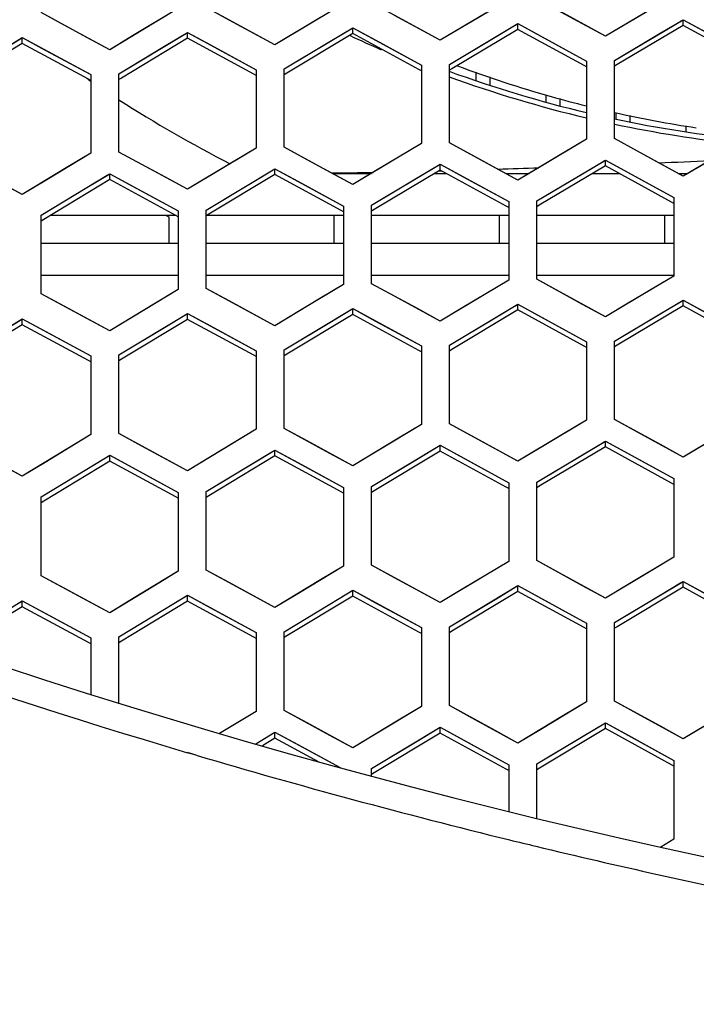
# Model space of a CAD drawing. Header units: millimetres. Extents: x 0 to 420, y 0 to 297.
# Tile 16 of 139: x 104.73 to 109.56, y 94.52 to 101.55. Entities that reach past the tile are written whole.
import ezdxf

# ---------------------------------------------------------------- set-up
doc = ezdxf.new("R2010")
doc.units = ezdxf.units.MM
doc.header["$LTSCALE"] = 23.1
doc.linetypes.add('DASHED', pattern=[0.2, 0.1, -0.1])
doc.layers.get('0').update_dxf_attribs({"linetype": 'CONTINUOUS'})
doc.layers.add('DIM_PILOTEES', color=7, linetype='CONTINUOUS')
doc.layers.add('LAY0001', color=7, linetype='CONTINUOUS')
doc.styles.get("Standard").update_dxf_attribs({"font": 'txt', "width": 0.7})
doc.dimstyles.new('DIMSTYLE_3', dxfattribs={"dimtxt": 2.5, "dimasz": 3.5, "dimexe": 2, "dimexo": 0, "dimtad": 1, "dimdec": 0, "dimlfac": 5, "dimdsep": 46, "dimtxsty": 'Standard', "dimblk": '_FILLED', "dimblk1": '_FILLED', "dimblk2": '_FILLED', "dimcen": 0.09, "dimazin": 2, "dimtp": 0.8, "dimtm": 0.8, "dimtfac": 1, "dimtdec": 0, "dimtofl": 0, "dimtmove": 0, "dimatfit": 3, "dimldrblk": '_FILLED', "dimfxl": 0, "dimtolj": 1, "dimarcsym": 0})
doc.dimstyles.new('DIMSTYLE_7', dxfattribs={"dimtxt": 2.5, "dimasz": 3.5, "dimexe": 2, "dimexo": 0, "dimtad": 1, "dimdsep": 46, "dimtxsty": 'Standard', "dimblk": '_FILLED', "dimblk1": '_FILLED', "dimblk2": '_FILLED', "dimcen": 0.09, "dimazin": 2, "dimtp": 0.3, "dimtm": 0.3, "dimtfac": 1, "dimtmove": 0, "dimatfit": 2, "dimldrblk": '_FILLED', "dimfxl": 0, "dimtolj": 1, "dimarcsym": 0})

# ---------------------------------------------------------------- blocks, each defined once
blk = doc.blocks.new('_FILLED')
at = {"color": 0, "linetype": 'ByBlock'}
blk.add_solid([(0, 0), (-1, 0.1429), (-1, -0.1429)], dxfattribs=at)
blk = doc.blocks.new('*D5')
at = {"layer": 'DIM_PILOTEES', "color": 2, "linetype": 'Continuous'}
for p, q in [((108.7931, 122.8839), (47.2095, 122.8839)), ((49.2095, 122.8839), (49.2095, 76.047)), ((49.2095, 29.2102), (49.2095, 76.047)), ((101.3572, 29.2102), (47.2095, 29.2102))]:
    blk.add_line(p, q, dxfattribs=at)
at = {"layer": 'DIM_PILOTEES', "color": 2, "linetype": 'Continuous', "xscale": 3.5, "yscale": 3.5, "zscale": 3.5}
for p, rotation in [((49.2095, 122.8839), 90.00000000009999), ((49.2095, 29.2102), 270.0000000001)]:
    blk.add_blockref('_FILLED', p, dxfattribs=dict(at, rotation=rotation))
at = {"layer": 'DIM_PILOTEES', "color": 2, "linetype": 'Continuous', "insert": (46.0845, 76.047), "char_height": 2.5, "width": 8.839286, "attachment_point": 2, "rotation": 90, "line_spacing_factor": 0.9}
blk.add_mtext('{\\ftxt;\\W0.0001;\\H0.0001;\\~}{\\ftxt;\\W2.3571428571;\\H2.5; }{\\ftxt;\\W0.0001;\\H0.0001;\\~}', dxfattribs=at)
blk = doc.blocks.new('*D14')
at = {"layer": 'DIM_PILOTEES', "color": 2, "linetype": 'Continuous'}
for p, q in [((120.1827, 77.6871), (177.0028, 120.8628)), ((161.5321, 109.1071), (120.1827, 77.6871)), ((78.8334, 46.267), (120.1827, 77.6871))]:
    blk.add_line(p, q, dxfattribs=at)
at = {"layer": 'DIM_PILOTEES', "color": 2, "linetype": 'Continuous', "xscale": 3.5, "yscale": 3.5, "zscale": 3.5}
for p, rotation in [((161.5321, 109.1071), 37.2300217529), ((78.8334, 46.267), 217.2300217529)]:
    blk.add_blockref('_FILLED', p, dxfattribs=dict(at, rotation=rotation))
at = {"layer": 'DIM_PILOTEES', "color": 2, "linetype": 'Continuous', "insert": (166.7709, 117.0127), "char_height": 2.5, "width": 15.714286, "attachment_point": 1, "rotation": 37.23002, "line_spacing_factor": 0.9}
blk.add_mtext('{\\ftxt;\\W0.0001;\\H0.0001;\\~}{\\ftxt;\\W0.7857142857;\\H2.5; }{\\ftxt;\\W0.0001;\\H0.0001;\\~}{\\ftxt;\\W0.0001;\\H0.0001;\\~}{\\ftxt;\\W1.3333333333;\\H2.5; }{\\ftxt;\\W0.0001;\\H0.0001;\\~}{\\ftxt;\\W0.0001;\\H0.0001;\\~}{\\ftxt;\\W2.0714285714;\\H2.5; }{\\ftxt;\\W0.0001;\\H0.0001;\\~}', dxfattribs=at)

msp = doc.modelspace()

# ---------------------------------------------------------------- linework, layer by layer
at = {"color": 7, "linetype": 'Continuous'}
for p, q in [((109.398, 101.7255), (109.071, 101.5317)), ((107.038, 101.6674), (106.711, 101.4717)), ((107.5651, 101.4948), (107.238, 101.6727)), ((108.218, 101.6979), (107.891, 101.5032)), ((108.7451, 101.5241), (108.418, 101.7028)), ((105.2051, 101.4271), (104.878, 101.6037)), ((105.858, 101.6338), (105.531, 101.4372)), ((106.3851, 101.4625), (106.058, 101.6397)), ((107.891, 101.5032), (107.728, 101.4061)), ((108.12, 101.4284), (108.2837, 101.5258)), ((108.2655, 101.515), (108.2837, 101.5258)), ((108.2837, 101.4844), (108.2837, 101.5258)), ((108.2837, 101.5258), (108.4475, 101.4364)), ((108.908, 101.4351), (108.7451, 101.5241)), ((109.071, 101.5317), (108.908, 101.4351)), ((109.4637, 101.512), (108.9919, 101.2323)), ((109.3, 101.4564), (109.4637, 101.5533)), ((109.4456, 101.5426), (109.4637, 101.5533)), ((109.4637, 101.512), (109.4637, 101.5533)), ((109.4637, 101.5533), (109.6275, 101.4636)), ((109.9363, 101.2529), (109.4637, 101.512)), ((105.531, 101.4372), (105.368, 101.3391)), ((105.76, 101.3634), (105.9237, 101.4618)), ((105.9237, 101.4203), (105.9237, 101.4618)), ((105.9237, 101.4618), (106.0875, 101.3731)), ((106.548, 101.3741), (106.3851, 101.4625)), ((106.711, 101.4717), (106.548, 101.3741)), ((107.1037, 101.4539), (106.632, 101.1715)), ((106.94, 101.3974), (107.1037, 101.4953)), ((107.0855, 101.4844), (107.1037, 101.4953)), ((107.1037, 101.4539), (107.1037, 101.4953)), ((107.1037, 101.4953), (107.2675, 101.4063)), ((107.5763, 101.1968), (107.1037, 101.4539)), ((107.728, 101.4061), (107.5651, 101.4948)), ((108.2837, 101.4844), (107.8119, 101.2034)), ((108.7563, 101.2263), (108.2837, 101.4844)), ((108.4475, 101.4364), (108.7737, 101.2582)), ((108.9737, 101.2629), (109.3, 101.4564)), ((104.7437, 101.3836), (104.2722, 101.0985)), ((104.58, 101.3264), (104.7437, 101.4253)), ((104.7437, 101.3836), (104.7437, 101.4253)), ((104.7437, 101.4253), (104.9075, 101.3369)), ((105.2163, 101.1286), (104.7437, 101.3836)), ((105.368, 101.3391), (105.2051, 101.4271)), ((105.4337, 101.1671), (105.76, 101.3634)), ((105.9237, 101.4203), (105.4521, 101.1365)), ((106.3963, 101.1642), (105.9237, 101.4203)), ((106.0875, 101.3731), (106.4137, 101.1963)), ((106.6137, 101.202), (106.94, 101.3974)), ((107.2675, 101.4063), (107.5937, 101.2287)), ((107.7937, 101.2339), (108.12, 101.4284)), ((104.9075, 101.3369), (105.2337, 101.1608)), ((107.5937, 101.2287), (107.5937, 100.6692)), ((107.7937, 100.6745), (107.7937, 101.2339)), ((108.7737, 101.2168), (108.7563, 101.2263)), ((108.7737, 101.2582), (108.7737, 100.699)), ((108.9737, 100.7037), (108.9737, 101.2629)), ((108.9919, 101.2323), (108.9737, 101.2215)), ((108.9919, 101.2323), (108.9737, 101.2215)), ((105.2337, 101.1608), (105.2337, 100.6005)), ((105.4337, 100.6068), (105.4337, 101.1671)), ((106.4137, 101.1548), (106.3963, 101.1642)), ((106.4137, 101.1548), (106.3963, 101.1642)), ((106.4137, 101.1963), (106.4137, 100.6364)), ((106.6137, 100.6422), (106.6137, 101.202)), ((106.632, 101.1715), (106.6137, 101.1605)), ((107.5937, 101.1873), (107.5763, 101.1968)), ((107.5937, 101.1873), (107.5763, 101.1968)), ((107.8119, 101.2034), (107.7937, 101.1925)), ((107.8119, 101.2034), (107.7937, 101.1925)), ((107.9844, 101.119), (107.9844, 101.1776)), ((105.2337, 101.1192), (105.2163, 101.1286)), ((105.4521, 101.1365), (105.4337, 101.1254)), ((108.0844, 101.0878), (108.0844, 101.1451)), ((108.4844, 100.9645), (108.4844, 101.0161)), ((108.5844, 100.9403), (108.5844, 100.9907)), ((108.9844, 100.8434), (108.9844, 100.8892)), ((109.0844, 100.8241), (109.0844, 100.869)), ((109.4844, 100.7544), (109.4844, 100.7952)), ((107.5937, 100.6692), (107.2667, 100.4736)), ((108.1208, 100.4961), (107.7937, 100.6745)), ((108.7737, 100.699), (108.4467, 100.5043)), ((109.3008, 100.5246), (108.9737, 100.7037)), ((105.2337, 100.6005), (104.9067, 100.4029)), ((105.7608, 100.4299), (105.4337, 100.6068)), ((106.4137, 100.6364), (106.0867, 100.4398)), ((106.9408, 100.4645), (106.6137, 100.6422)), ((107.5643, 100.4231), (107.728, 100.521)), ((107.7097, 100.5101), (107.728, 100.521)), ((107.728, 100.4795), (107.728, 100.521)), ((107.728, 100.521), (107.8917, 100.4317)), ((108.7443, 100.4531), (108.908, 100.5505)), ((108.8898, 100.5397), (108.908, 100.5505)), ((108.908, 100.5091), (108.908, 100.5505)), ((108.908, 100.5505), (109.0717, 100.4609)), ((109.4637, 100.4353), (109.3008, 100.5246)), ((109.6267, 100.532), (109.4637, 100.4353)), ((105.2043, 100.3539), (105.368, 100.4528)), ((105.368, 100.4111), (105.368, 100.4528)), ((105.368, 100.4528), (105.5318, 100.3642)), ((106.548, 100.4469), (106.0764, 100.1632)), ((106.3843, 100.3901), (106.548, 100.4884)), ((106.548, 100.4469), (106.548, 100.4884)), ((106.548, 100.4884), (106.7117, 100.3995)), ((107.0206, 100.1902), (106.548, 100.4469)), ((107.1037, 100.376), (106.9408, 100.4645)), ((106.9594, 100.4544), (107.2347, 100.4544)), ((107.2667, 100.4736), (107.1037, 100.376)), ((107.728, 100.4795), (107.2563, 100.1972)), ((107.686, 100.4544), (107.7741, 100.4544)), ((107.7183, 100.4737), (107.7378, 100.4742)), ((107.7187, 100.4734), (107.7285, 100.4736)), ((108.2006, 100.2218), (107.728, 100.4795)), ((107.7285, 100.4736), (107.7382, 100.4739)), ((108.2837, 100.4072), (108.1208, 100.4961)), ((108.1972, 100.4544), (108.363, 100.4544)), ((108.4467, 100.5043), (108.2837, 100.4072)), ((108.418, 100.2588), (108.7443, 100.4531)), ((108.908, 100.5091), (108.4362, 100.2282)), ((108.816, 100.4544), (109.008, 100.4544)), ((109.3806, 100.2503), (108.908, 100.5091)), ((109.0717, 100.4609), (109.398, 100.2821)), ((109.4289, 100.4544), (109.4959, 100.4544)), ((104.7437, 100.3043), (104.5808, 100.3921)), ((104.9067, 100.4029), (104.7437, 100.3043)), ((105.368, 100.4111), (104.8965, 100.1261)), ((105.8406, 100.1555), (105.368, 100.4111)), ((105.9237, 100.3417), (105.7608, 100.4299)), ((106.0867, 100.4398), (105.9237, 100.3417)), ((106.058, 100.1938), (106.3843, 100.3901)), ((106.7117, 100.3995), (107.038, 100.2222)), ((107.238, 100.2278), (107.5643, 100.4231)), ((107.8917, 100.4317), (108.218, 100.2537)), ((104.878, 100.1566), (105.2043, 100.3539)), ((105.5318, 100.3642), (105.858, 100.1877)), ((108.218, 100.2537), (108.218, 99.6936)), ((108.418, 99.6987), (108.418, 100.2588)), ((109.398, 100.2408), (109.3806, 100.2503)), ((109.398, 100.2408), (109.3806, 100.2503)), ((109.398, 100.2821), (109.398, 99.7223)), ((105.858, 100.1877), (105.858, 99.6268)), ((106.058, 99.6329), (106.058, 100.1938)), ((107.038, 100.1807), (107.0206, 100.1902)), ((107.038, 100.1807), (107.0206, 100.1902)), ((107.038, 100.2222), (107.038, 99.6618)), ((107.238, 99.6674), (107.238, 100.2278)), ((107.2563, 100.1972), (107.238, 100.1863)), ((108.218, 100.2123), (108.2006, 100.2218)), ((108.218, 100.2123), (108.2006, 100.2218)), ((108.4362, 100.2282), (108.418, 100.2173)), ((104.878, 99.5954), (104.878, 100.1566)), ((104.8965, 100.1261), (104.878, 100.1149)), ((105.8425, 100.1544), (104.9433, 100.1544)), ((105.77, 100.1544), (105.7894, 100.1439)), ((105.77, 100.1544), (105.7894, 100.1439)), ((105.7894, 100.1439), (105.7894, 99.9544)), ((105.858, 100.146), (105.8406, 100.1555)), ((105.858, 100.146), (105.8406, 100.1555)), ((106.0764, 100.1632), (106.058, 100.1521)), ((107.038, 100.1544), (106.0618, 100.1544)), ((106.9694, 100.1544), (106.9694, 99.9544)), ((108.218, 100.1544), (107.238, 100.1544)), ((108.1494, 100.1544), (108.1494, 99.9544)), ((109.398, 100.1544), (108.418, 100.1544)), ((109.3294, 100.1544), (109.3294, 99.9544)), ((105.858, 99.9544), (104.878, 99.9544)), ((107.038, 99.9544), (106.058, 99.9544)), ((108.218, 99.9544), (107.238, 99.9544)), ((109.398, 99.9544), (108.418, 99.9544)), ((105.858, 99.7265), (104.878, 99.7265)), ((107.038, 99.7265), (106.058, 99.7265)), ((108.218, 99.7265), (107.238, 99.7265)), ((108.218, 99.6936), (107.891, 99.498)), ((109.398, 99.7265), (108.418, 99.7265)), ((108.7451, 99.5198), (108.418, 99.6987)), ((109.398, 99.7223), (109.071, 99.5277)), ((105.858, 99.6268), (105.531, 99.4292)), ((106.3851, 99.4556), (106.058, 99.6329)), ((107.038, 99.6618), (106.711, 99.4652)), ((107.5651, 99.4893), (107.238, 99.6674)), ((105.2051, 99.4187), (104.878, 99.5954)), ((109.3, 99.4523), (109.4455, 99.5389)), ((109.4455, 99.5389), (109.4637, 99.5497)), ((109.4637, 99.5083), (109.4637, 99.5497)), ((109.4637, 99.5497), (109.6274, 99.4599)), ((106.711, 99.4652), (106.548, 99.3671)), ((106.94, 99.3909), (107.1037, 99.4893)), ((107.1037, 99.4477), (107.1037, 99.4893)), ((107.1037, 99.4893), (107.2674, 99.4002)), ((107.728, 99.4004), (107.5651, 99.4893)), ((107.891, 99.498), (107.728, 99.4004)), ((108.2837, 99.4795), (107.812, 99.1973)), ((108.12, 99.4232), (108.2837, 99.521)), ((108.2654, 99.5101), (108.2837, 99.521)), ((108.2837, 99.4795), (108.2837, 99.521)), ((108.2837, 99.521), (108.4474, 99.4316)), ((108.7562, 99.2212), (108.2837, 99.4795)), ((108.908, 99.4306), (108.7451, 99.5198)), ((109.071, 99.5277), (108.908, 99.4306)), ((109.4637, 99.5083), (108.992, 99.2274)), ((109.9362, 99.2488), (109.4637, 99.5083)), ((104.58, 99.3169), (104.7437, 99.4163)), ((104.7437, 99.3745), (104.7437, 99.4163)), ((104.7437, 99.4163), (104.9074, 99.3279)), ((105.368, 99.3307), (105.2051, 99.4187)), ((105.531, 99.4292), (105.368, 99.3307)), ((105.9237, 99.4127), (105.4522, 99.1276)), ((105.76, 99.3555), (105.9237, 99.4544)), ((105.9237, 99.4127), (105.9237, 99.4544)), ((105.9237, 99.4544), (106.0874, 99.3656)), ((106.3962, 99.1565), (105.9237, 99.4127)), ((106.548, 99.3671), (106.3851, 99.4556)), ((106.6137, 99.1946), (106.94, 99.3909)), ((107.1037, 99.4477), (106.6321, 99.164)), ((107.5762, 99.1904), (107.1037, 99.4477)), ((107.2674, 99.4002), (107.5937, 99.2225)), ((107.7937, 99.2279), (108.12, 99.4232)), ((108.4474, 99.4316), (108.7737, 99.2531)), ((108.9737, 99.258), (109.3, 99.4523)), ((104.7437, 99.3745), (104.2723, 99.088)), ((105.2162, 99.1194), (104.7437, 99.3745)), ((104.9074, 99.3279), (105.2337, 99.1517)), ((105.4337, 99.1582), (105.76, 99.3555)), ((106.0874, 99.3656), (106.4137, 99.1887)), ((108.7737, 99.2531), (108.7737, 98.6923)), ((108.9737, 98.6973), (108.9737, 99.258)), ((106.4137, 99.1887), (106.4137, 98.6272)), ((106.6137, 98.6332), (106.6137, 99.1946)), ((107.5937, 99.1809), (107.5762, 99.1904)), ((107.5937, 99.1809), (107.5762, 99.1904)), ((107.5937, 99.2225), (107.5937, 98.6613)), ((107.7937, 98.6668), (107.7937, 99.2279)), ((107.812, 99.1973), (107.7937, 99.1863)), ((108.7737, 99.2116), (108.7562, 99.2212)), ((108.7737, 99.2116), (108.7562, 99.2212)), ((108.992, 99.2274), (108.9737, 99.2165)), ((108.992, 99.2274), (108.9737, 99.2165)), ((105.2337, 99.1099), (105.2162, 99.1194)), ((105.2337, 99.1099), (105.2162, 99.1194)), ((105.2337, 99.1517), (105.2337, 98.5898)), ((105.4337, 98.5963), (105.4337, 99.1582)), ((105.4522, 99.1276), (105.4337, 99.1164)), ((106.4137, 99.147), (106.3962, 99.1565)), ((106.4137, 99.147), (106.3962, 99.1565)), ((106.6321, 99.164), (106.6137, 99.153)), ((108.7737, 98.6923), (108.4467, 98.4968)), ((109.3008, 98.5179), (108.9737, 98.6973)), ((106.4137, 98.6272), (106.0867, 98.4296)), ((106.9408, 98.4554), (106.6137, 98.6332)), ((107.5937, 98.6613), (107.2667, 98.4648)), ((108.1208, 98.4882), (107.7937, 98.6668)), ((105.2337, 98.5898), (104.9067, 98.3912)), ((105.7608, 98.4193), (105.4337, 98.5963)), ((106.3843, 98.3801), (106.548, 98.4789)), ((106.548, 98.4372), (106.548, 98.4789)), ((106.548, 98.4789), (106.7117, 98.3899)), ((107.5643, 98.4145), (107.728, 98.5128)), ((107.728, 98.4712), (107.728, 98.5128)), ((107.728, 98.5128), (107.8917, 98.4235)), ((108.2837, 98.3992), (108.1208, 98.4882)), ((108.4467, 98.4968), (108.2837, 98.3992)), ((108.908, 98.502), (108.4363, 98.2199)), ((108.7443, 98.4457), (108.908, 98.5435)), ((108.8897, 98.5326), (108.908, 98.5435)), ((108.908, 98.502), (108.908, 98.5435)), ((108.908, 98.5435), (109.0717, 98.4538)), ((109.3805, 98.2429), (108.908, 98.502)), ((109.4637, 98.4285), (109.3008, 98.5179)), ((109.6267, 98.5256), (109.4637, 98.4285)), ((105.2043, 98.3424), (105.368, 98.4418)), ((105.368, 98.3999), (105.368, 98.4418)), ((105.368, 98.4418), (105.5317, 98.3532)), ((105.9237, 98.331), (105.7608, 98.4193)), ((106.0867, 98.4296), (105.9237, 98.331)), ((106.548, 98.4372), (106.0765, 98.1522)), ((107.0205, 98.1803), (106.548, 98.4372)), ((107.1037, 98.3667), (106.9408, 98.4554)), ((107.2667, 98.4648), (107.1037, 98.3667)), ((107.238, 98.2183), (107.5643, 98.4145)), ((107.728, 98.4712), (107.2564, 98.1877)), ((108.2005, 98.2132), (107.728, 98.4712)), ((107.8917, 98.4235), (108.218, 98.2452)), ((108.418, 98.2505), (108.7443, 98.4457)), ((109.0717, 98.4538), (109.398, 98.2748)), ((104.7437, 98.2921), (104.5808, 98.38)), ((104.9067, 98.3912), (104.7437, 98.2921)), ((104.878, 98.1442), (105.2043, 98.3424)), ((105.368, 98.3999), (104.8966, 98.1136)), ((105.8405, 98.1442), (105.368, 98.3999)), ((105.5317, 98.3532), (105.858, 98.1765)), ((106.058, 98.1828), (106.3843, 98.3801)), ((106.7117, 98.3899), (107.038, 98.2125)), ((109.398, 98.2748), (109.398, 97.7134)), ((107.038, 98.2125), (107.038, 97.6504)), ((107.238, 97.6562), (107.238, 98.2183)), ((108.218, 98.2036), (108.2005, 98.2132)), ((108.218, 98.2036), (108.2005, 98.2132)), ((108.218, 98.2452), (108.218, 97.6835)), ((108.418, 97.6888), (108.418, 98.2505)), ((108.4363, 98.2199), (108.418, 98.2089)), ((109.398, 98.2333), (109.3805, 98.2429)), ((109.398, 98.2333), (109.3805, 98.2429)), ((104.878, 97.5813), (104.878, 98.1442)), ((105.858, 98.1347), (105.8405, 98.1442)), ((105.858, 98.1347), (105.8405, 98.1442)), ((105.858, 98.1765), (105.858, 97.614)), ((106.058, 97.6204), (106.058, 98.1828)), ((106.0765, 98.1522), (106.058, 98.141)), ((107.038, 98.1708), (107.0205, 98.1803)), ((107.2564, 98.1877), (107.238, 98.1766)), ((104.8966, 98.1136), (104.878, 98.1023)), ((104.8966, 98.1136), (104.878, 98.1023)), ((109.398, 97.7134), (109.071, 97.518)), ((107.038, 97.6504), (106.711, 97.4529)), ((107.565, 97.4779), (107.238, 97.6562)), ((108.218, 97.6835), (107.891, 97.4871)), ((108.745, 97.5097), (108.418, 97.6888)), ((105.205, 97.4046), (104.878, 97.5813)), ((105.858, 97.614), (105.531, 97.4155)), ((106.385, 97.4429), (106.058, 97.6204)), ((108.12, 97.4122), (108.2837, 97.5105)), ((108.2837, 97.4689), (108.2837, 97.5105)), ((108.2837, 97.5105), (108.4474, 97.421)), ((108.908, 97.4204), (108.745, 97.5097)), ((109.071, 97.518), (108.908, 97.4204)), ((109.4637, 97.4988), (108.9921, 97.2167)), ((109.3, 97.4426), (109.4454, 97.5294)), ((109.4454, 97.5294), (109.4637, 97.5404)), ((109.4637, 97.4988), (109.4637, 97.5404)), ((109.4637, 97.5404), (109.6274, 97.4504)), ((109.9362, 97.239), (109.4637, 97.4988)), ((105.76, 97.3418), (105.9237, 97.4412)), ((105.9237, 97.3993), (105.9237, 97.4412)), ((105.9237, 97.4412), (106.0874, 97.3524)), ((106.548, 97.3544), (106.385, 97.4429)), ((106.711, 97.4529), (106.548, 97.3544)), ((107.1037, 97.4357), (106.6322, 97.1508)), ((106.94, 97.3787), (107.1037, 97.4775)), ((107.1037, 97.4357), (107.1037, 97.4775)), ((107.1037, 97.4775), (107.2674, 97.3883)), ((107.5762, 97.1782), (107.1037, 97.4357)), ((107.728, 97.389), (107.565, 97.4779)), ((107.891, 97.4871), (107.728, 97.389)), ((108.2837, 97.4689), (107.8121, 97.1854)), ((108.7562, 97.2103), (108.2837, 97.4689)), ((108.9737, 97.2474), (109.3, 97.4426)), ((104.7437, 97.3596), (104.2724, 97.0717)), ((104.58, 97.3017), (104.7437, 97.4015)), ((104.7437, 97.3596), (104.7437, 97.4015)), ((104.7437, 97.4015), (104.9074, 97.3132)), ((105.2162, 97.1043), (104.7437, 97.3596)), ((105.368, 97.3164), (105.205, 97.4046)), ((105.531, 97.4155), (105.368, 97.3164)), ((105.9237, 97.3993), (105.4523, 97.1129)), ((106.3962, 97.1429), (105.9237, 97.3993)), ((106.0874, 97.3524), (106.4137, 97.1752)), ((106.6137, 97.1814), (106.94, 97.3787)), ((107.2674, 97.3883), (107.5937, 97.2104)), ((107.7937, 97.216), (108.12, 97.4122)), ((108.4474, 97.421), (108.7737, 97.2423)), ((104.9074, 97.3132), (105.2337, 97.1368)), ((105.4337, 97.1435), (105.76, 97.3418)), ((107.5937, 97.2104), (107.5937, 96.6476)), ((107.7937, 96.6533), (107.7937, 97.216)), ((108.7737, 97.2423), (108.7737, 96.6799)), ((108.9737, 96.685), (108.9737, 97.2474)), ((108.9921, 97.2167), (108.9737, 97.2057)), ((105.4337, 96.6716), (105.4337, 97.1435)), ((106.4137, 97.1334), (106.3962, 97.1429)), ((106.4137, 97.1334), (106.3962, 97.1429)), ((106.4137, 97.1752), (106.4137, 96.6121)), ((106.6137, 96.6184), (106.6137, 97.1814)), ((106.6322, 97.1508), (106.6137, 97.1396)), ((107.5937, 97.1687), (107.5762, 97.1782)), ((107.8121, 97.1854), (107.7937, 97.1743)), ((108.7737, 97.2006), (108.7562, 97.2103)), ((108.7737, 97.2006), (108.7562, 97.2102)), ((105.2337, 97.0948), (105.2162, 97.1043)), ((105.2337, 97.0948), (105.2162, 97.1043)), ((105.2337, 97.1368), (105.2337, 96.7326)), ((105.4523, 97.1129), (105.4337, 97.1016)), ((105.4523, 97.1129), (105.4337, 97.1016)), ((107.5937, 96.6476), (107.2667, 96.4502)), ((108.1207, 96.4746), (107.7937, 96.6533)), ((108.7737, 96.6799), (108.4467, 96.4835)), ((109.3007, 96.5055), (108.9737, 96.685)), ((106.4137, 96.6121), (106.1532, 96.454)), ((106.9407, 96.4404), (106.6137, 96.6184)), ((108.7443, 96.4325), (108.908, 96.5308)), ((108.908, 96.4891), (108.908, 96.5308)), ((108.908, 96.5308), (109.0717, 96.441)), ((109.6267, 96.5134), (109.4637, 96.4159)), ((106.411, 96.3805), (106.548, 96.4636)), ((106.548, 96.4217), (106.548, 96.4636)), ((106.548, 96.4636), (106.7117, 96.3746)), ((107.1037, 96.3517), (106.9407, 96.4404)), ((107.2667, 96.4502), (107.1037, 96.3517)), ((107.728, 96.4571), (107.2565, 96.1723)), ((107.5643, 96.4001), (107.728, 96.4988)), ((107.728, 96.4571), (107.728, 96.4988)), ((107.728, 96.4988), (107.8917, 96.4094)), ((108.2004, 96.1988), (107.728, 96.4571)), ((108.2837, 96.3854), (108.1207, 96.4746)), ((108.4467, 96.4835), (108.2837, 96.3854)), ((108.908, 96.4891), (108.4364, 96.2058)), ((109.3804, 96.2297), (108.908, 96.4891)), ((109.0717, 96.441), (109.398, 96.2617)), ((109.4637, 96.4159), (109.3007, 96.5055)), ((106.548, 96.4217), (106.458, 96.3671)), ((106.8584, 96.2528), (106.548, 96.4217)), ((106.7117, 96.3746), (107.0129, 96.2106)), ((107.238, 96.2029), (107.5643, 96.4001)), ((107.8917, 96.4094), (108.218, 96.231)), ((108.418, 96.2364), (108.7443, 96.4325)), ((105.9861, 96.2987), (105.9244, 96.317)), ((105.9861, 96.2987), (105.9246, 96.3175)), ((108.218, 96.231), (108.218, 95.8983)), ((108.418, 95.8489), (108.418, 96.2364)), ((109.398, 96.2201), (109.3804, 96.2297)), ((109.398, 96.2201), (109.3804, 96.2297)), ((109.398, 96.2617), (109.398, 95.6987)), ((107.238, 96.1507), (107.238, 96.2029)), ((107.2565, 96.1723), (107.238, 96.1611)), ((108.218, 96.1892), (108.2004, 96.1988)), ((108.4364, 96.2058), (108.418, 96.1947)), ((109.398, 95.6987), (109.3043, 95.6425))]:
    msp.add_line(p, q, dxfattribs=at)
at = {"color": 2, "linetype": 'DASHED'}
msp.add_circle((120.1827, 77.6871), 51.9325, dxfattribs=at)
at = {"color": 7, "linetype": 'Continuous'}
for centre, radius, start, end in [((110.7837, 109.3544), 8.7367, 244.94886, 246.55037), ((110.8148, 109.1301), 8.443, 249.44918, 254.23708), ((110.7837, 109.3544), 8.7, 249.89042, 256.63486), ((110.7837, 109.3544), 9.9365, 235.8899, 236.03259), ((110.7837, 109.3544), 8.7367, 249.97664, 256.692), ((110.7837, 109.3544), 9.9365, 237.42373, 242.7146), ((110.8135, 109.1262), 8.439, 254.23821, 256.00322), ((110.8136, 109.1272), 8.44, 257.40568, 261.43987), ((110.7837, 109.3544), 8.7367, 258.03903, 263.93638), ((110.7837, 109.3544), 8.7, 257.99028, 264.26114), ((103.6947, 225.0023), 124.5975, 272.573937, 272.741036), ((106.264, 154.0812), 53.6273, 270.73487, 271.0529), ((105.6152, 178.9121), 78.4671, 271.843686, 272.057892), ((120.0837, 143.9859), 49.5319, 247.55139, 292.44861), ((120.109, 144.1387), 49.881, 247.53435, 253.47888), ((120.096, 144.095), 49.8355, 253.55293, 256.21881), ((120.095, 144.0913), 49.8317, 256.21886, 256.44065), ((120.0903, 144.0712), 49.811, 256.44047, 258.49333)]:
    msp.add_arc(centre, radius, start, end, dxfattribs=at)
at = {"layer": 'LAY0001', "color": 7, "linetype": 'Continuous'}
for p, q in [((105.0418, 101.5153), (104.878, 101.6037)), ((105.858, 101.6338), (105.6943, 101.5354)), ((106.2218, 101.551), (106.058, 101.6397)), ((107.728, 101.4061), (107.4018, 101.5837)), ((108.0543, 101.6005), (107.728, 101.4061)), ((108.908, 101.4351), (108.5818, 101.6134)), ((109.2343, 101.6286), (108.908, 101.4351)), ((105.368, 101.3391), (105.0418, 101.5153)), ((105.6943, 101.5354), (105.368, 101.3391)), ((106.548, 101.3741), (106.2218, 101.551)), ((106.8743, 101.5695), (106.548, 101.3741)), ((107.7937, 101.2339), (108.2837, 101.5258)), ((108.2837, 101.5258), (108.7737, 101.2582)), ((108.9737, 101.2629), (109.4637, 101.5533)), ((109.4637, 101.5533), (109.9537, 101.2846)), ((105.4337, 101.1671), (105.9054, 101.4508)), ((105.9054, 101.4508), (105.9237, 101.4618)), ((105.9237, 101.4618), (106.4137, 101.1963)), ((106.6137, 101.202), (107.1037, 101.4953)), ((107.1037, 101.4953), (107.5937, 101.2287)), ((104.2537, 101.129), (104.7253, 101.4141)), ((104.7253, 101.4141), (104.7437, 101.4253)), ((104.7437, 101.4253), (105.2337, 101.1608)), ((107.5937, 101.2287), (107.5937, 100.6692)), ((107.7937, 100.6745), (107.7937, 101.2339)), ((108.7737, 101.2582), (108.7737, 100.699)), ((108.9737, 100.7037), (108.9737, 101.2629)), ((105.2337, 101.1608), (105.2337, 100.6005)), ((105.4337, 100.6068), (105.4337, 101.1671)), ((106.4137, 101.1963), (106.4137, 100.6364)), ((106.6137, 100.6422), (106.6137, 101.202)), ((107.5937, 100.6692), (107.43, 100.5713)), ((107.9575, 100.5852), (107.7937, 100.6745)), ((108.7737, 100.699), (108.61, 100.6016)), ((109.1375, 100.6141), (108.9737, 100.7037)), ((105.2337, 100.6005), (105.07, 100.5016)), ((105.5975, 100.5183), (105.4337, 100.6068)), ((106.4137, 100.6364), (106.25, 100.538)), ((106.7775, 100.5533), (106.6137, 100.6422)), ((108.61, 100.6016), (108.2837, 100.4072)), ((109.4637, 100.4353), (109.1375, 100.6141)), ((109.79, 100.6288), (109.4637, 100.4353)), ((105.9237, 100.3417), (105.5975, 100.5183)), ((106.25, 100.538), (105.9237, 100.3417)), ((107.1037, 100.376), (106.7775, 100.5533)), ((107.43, 100.5713), (107.1037, 100.376)), ((107.238, 100.2278), (107.728, 100.521)), ((107.728, 100.521), (108.218, 100.2537)), ((108.2837, 100.4072), (107.9575, 100.5852)), ((108.418, 100.2588), (108.908, 100.5505)), ((108.908, 100.5505), (109.398, 100.2821)), ((104.7437, 100.3043), (104.4175, 100.4802)), ((105.07, 100.5016), (104.7437, 100.3043)), ((105.3496, 100.4416), (105.368, 100.4528)), ((105.368, 100.4528), (105.858, 100.1877)), ((106.058, 100.1938), (106.548, 100.4884)), ((106.548, 100.4884), (107.038, 100.2222)), ((104.878, 100.1566), (105.3496, 100.4416)), ((108.218, 100.2537), (108.218, 99.6936)), ((108.418, 99.6987), (108.418, 100.2588)), ((109.398, 100.2821), (109.398, 99.7223)), ((105.858, 100.1877), (105.858, 99.6268)), ((106.058, 99.6329), (106.058, 100.1938)), ((107.038, 100.2222), (107.038, 99.6618)), ((107.238, 99.6674), (107.238, 100.2278)), ((104.878, 99.5954), (104.878, 100.1566)), ((108.218, 99.6936), (108.0543, 99.5957)), ((108.5817, 99.6092), (108.418, 99.6987)), ((109.398, 99.7223), (109.2343, 99.625)), ((105.858, 99.6268), (105.6943, 99.528)), ((106.2217, 99.5442), (106.058, 99.6329)), ((107.038, 99.6618), (106.8743, 99.5634)), ((107.4017, 99.5782), (107.238, 99.6674)), ((108.908, 99.4306), (108.5817, 99.6092)), ((109.2343, 99.625), (108.908, 99.4306)), ((105.0417, 99.507), (104.878, 99.5954)), ((106.548, 99.3671), (106.2217, 99.5442)), ((106.8743, 99.5634), (106.548, 99.3671)), ((107.728, 99.4004), (107.4017, 99.5782)), ((108.0543, 99.5957), (107.728, 99.4004)), ((108.9737, 99.258), (109.4637, 99.5497)), ((109.4637, 99.5497), (109.9537, 99.2807)), ((105.368, 99.3307), (105.0417, 99.507)), ((105.6943, 99.528), (105.368, 99.3307)), ((106.6137, 99.1946), (107.1037, 99.4893)), ((107.1037, 99.4893), (107.5937, 99.2225)), ((107.7937, 99.2279), (108.2837, 99.521)), ((108.2837, 99.521), (108.7737, 99.2531)), ((104.2537, 99.1186), (104.7252, 99.4051)), ((104.7252, 99.4051), (104.7437, 99.4163)), ((104.7437, 99.4163), (105.2337, 99.1517)), ((105.4337, 99.1582), (105.9053, 99.4432)), ((105.9053, 99.4432), (105.9237, 99.4544)), ((105.9237, 99.4544), (106.4137, 99.1887)), ((108.7737, 99.2531), (108.7737, 98.6923)), ((108.9737, 98.6973), (108.9737, 99.258)), ((106.4137, 99.1887), (106.4137, 98.6272)), ((106.6137, 98.6332), (106.6137, 99.1946)), ((107.5937, 99.2225), (107.5937, 98.6613)), ((107.7937, 98.6668), (107.7937, 99.2279)), ((105.2337, 99.1517), (105.2337, 98.5898)), ((105.4337, 98.5963), (105.4337, 99.1582)), ((108.7737, 98.6923), (108.61, 98.5945)), ((109.1374, 98.6075), (108.9737, 98.6973)), ((106.4137, 98.6272), (106.25, 98.5283)), ((106.7774, 98.5442), (106.6137, 98.6332)), ((107.5937, 98.6613), (107.43, 98.563)), ((107.9574, 98.5774), (107.7937, 98.6668)), ((109.79, 98.6228), (109.4637, 98.4285)), ((105.2337, 98.5898), (105.07, 98.4904)), ((105.5974, 98.5078), (105.4337, 98.5963)), ((107.43, 98.563), (107.1037, 98.3667)), ((108.2837, 98.3992), (107.9574, 98.5774)), ((108.61, 98.5945), (108.2837, 98.3992)), ((109.4637, 98.4285), (109.1374, 98.6075)), ((105.07, 98.4904), (104.7437, 98.2921)), ((105.9237, 98.331), (105.5974, 98.5078)), ((106.25, 98.5283), (105.9237, 98.331)), ((106.5296, 98.4678), (106.548, 98.4789)), ((106.548, 98.4789), (107.038, 98.2125)), ((107.1037, 98.3667), (106.7774, 98.5442)), ((107.238, 98.2183), (107.728, 98.5128)), ((107.728, 98.5128), (108.218, 98.2452)), ((108.418, 98.2505), (108.908, 98.5435)), ((108.908, 98.5435), (109.398, 98.2748)), ((104.7437, 98.2921), (104.4174, 98.4681)), ((104.878, 98.1442), (105.3495, 98.4305)), ((105.3495, 98.4305), (105.368, 98.4418)), ((105.368, 98.4418), (105.858, 98.1765)), ((106.058, 98.1828), (106.5296, 98.4678)), ((109.398, 98.2748), (109.398, 97.7134)), ((107.038, 98.2125), (107.038, 97.6504)), ((107.238, 97.6562), (107.238, 98.2183)), ((108.218, 98.2452), (108.218, 97.6835)), ((108.418, 97.6888), (108.418, 98.2505)), ((104.878, 97.5813), (104.878, 98.1442)), ((105.858, 98.1765), (105.858, 97.614)), ((106.058, 97.6204), (106.058, 98.1828)), ((109.398, 97.7134), (109.2343, 97.6156)), ((107.038, 97.6504), (106.8743, 97.5516)), ((107.4017, 97.567), (107.238, 97.6562)), ((108.218, 97.6835), (108.0543, 97.5852)), ((108.5817, 97.5992), (108.418, 97.6888)), ((105.0417, 97.4929), (104.878, 97.5813)), ((105.858, 97.614), (105.6943, 97.5147)), ((106.2217, 97.5316), (106.058, 97.6204)), ((107.728, 97.389), (107.4017, 97.567)), ((108.0543, 97.5852), (107.728, 97.389)), ((108.908, 97.4204), (108.5817, 97.5992)), ((109.2343, 97.6156), (108.908, 97.4204)), ((105.368, 97.3164), (105.0417, 97.4929)), ((105.6943, 97.5147), (105.368, 97.3164)), ((106.548, 97.3544), (106.2217, 97.5316)), ((106.8743, 97.5516), (106.548, 97.3544)), ((107.7937, 97.216), (108.2837, 97.5105)), ((108.2837, 97.5105), (108.7737, 97.2423)), ((108.9737, 97.2474), (109.4637, 97.5404)), ((109.4637, 97.5404), (109.9537, 97.2709)), ((105.4337, 97.1435), (105.9052, 97.4299)), ((105.9052, 97.4299), (105.9237, 97.4412)), ((105.9237, 97.4412), (106.4137, 97.1752)), ((106.6137, 97.1814), (107.0852, 97.4663)), ((107.0852, 97.4663), (107.1037, 97.4775)), ((107.1037, 97.4775), (107.5937, 97.2104)), ((104.7251, 97.3902), (104.7437, 97.4015)), ((104.7437, 97.4015), (105.2337, 97.1368)), ((107.5937, 97.2104), (107.5937, 96.6476)), ((107.7937, 96.6533), (107.7937, 97.216)), ((108.7737, 97.2423), (108.7737, 96.6799)), ((108.9737, 96.685), (108.9737, 97.2474)), ((105.4337, 96.6716), (105.4337, 97.1435)), ((106.4137, 97.1752), (106.4137, 96.6121)), ((106.6137, 96.6184), (106.6137, 97.1814)), ((105.2337, 97.1368), (105.2337, 96.7326)), ((107.5937, 96.6476), (107.43, 96.5489)), ((107.9574, 96.5639), (107.7937, 96.6533)), ((108.7737, 96.6799), (108.61, 96.5816)), ((109.1374, 96.5952), (108.9737, 96.685)), ((106.4137, 96.6121), (106.1532, 96.454)), ((106.7774, 96.5293), (106.6137, 96.6184)), ((108.61, 96.5816), (108.2837, 96.3854)), ((109.4637, 96.4159), (109.1374, 96.5952)), ((109.79, 96.6111), (109.4637, 96.4159)), ((107.1037, 96.3517), (106.7774, 96.5293)), ((107.43, 96.5489), (107.1037, 96.3517)), ((108.2837, 96.3854), (107.9574, 96.5639)), ((108.418, 96.2364), (108.908, 96.5308)), ((108.908, 96.5308), (109.398, 96.2617)), ((106.411, 96.3805), (106.548, 96.4636)), ((106.548, 96.4636), (107.0129, 96.2106)), ((107.238, 96.2029), (107.728, 96.4988)), ((107.728, 96.4988), (108.218, 96.231)), ((108.218, 96.231), (108.218, 95.8983)), ((108.418, 95.8489), (108.418, 96.2364)), ((109.398, 96.2617), (109.398, 95.6987)), ((107.238, 96.1507), (107.238, 96.2029)), ((109.398, 95.6987), (109.3043, 95.6425))]:
    msp.add_line(p, q, dxfattribs=at)

# ---------------------------------------------------------------- dimensions: what is measured, and where the dimension line sits
at = {"layer": 'DIM_PILOTEES', "color": 2, "linetype": 'Continuous'}
dim = msp.add_diameter_dim_2p(p1=(161.5321, 109.1071), p2=(78.8334, 46.267), text='{\\ftxt;\\W0.0001;\\H0.0001;\\~}{\\ftxt;\\W0.7857142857;\\H2.5; }{\\ftxt;\\W0.0001;\\H0.0001;\\~}{\\ftxt;\\W0.0001;\\H0.0001;\\~}{\\ftxt;\\W1.3333333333;\\H2.5; }{\\ftxt;\\W0.0001;\\H0.0001;\\~}{\\ftxt;\\W0.0001;\\H0.0001;\\~}{\\ftxt;\\W2.0714285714;\\H2.5; }{\\ftxt;\\W0.0001;\\H0.0001;\\~}', dimstyle='DIMSTYLE_7', override={"dimpost": '<>'}, dxfattribs=at)
dim.commit()
dim.dimension.update_dxf_attribs({"geometry": '*D14', "text_midpoint": (172.5015, 118.2274), "dimtype": 163})
dim = msp.add_linear_dim(base=(49.2095, 122.8839), p1=(101.3572, 29.2102), p2=(108.7931, 122.8839), angle=90, text='{\\ftxt;\\W0.0001;\\H0.0001;\\~}{\\ftxt;\\W2.3571428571;\\H2.5; }{\\ftxt;\\W0.0001;\\H0.0001;\\~}', dimstyle='DIMSTYLE_3', dxfattribs=at)
dim.commit()
dim.dimension.update_dxf_attribs({"geometry": '*D5', "text_midpoint": (49.2095, 75.6899), "dimtype": 160})

doc.saveas('drawing.dxf')
